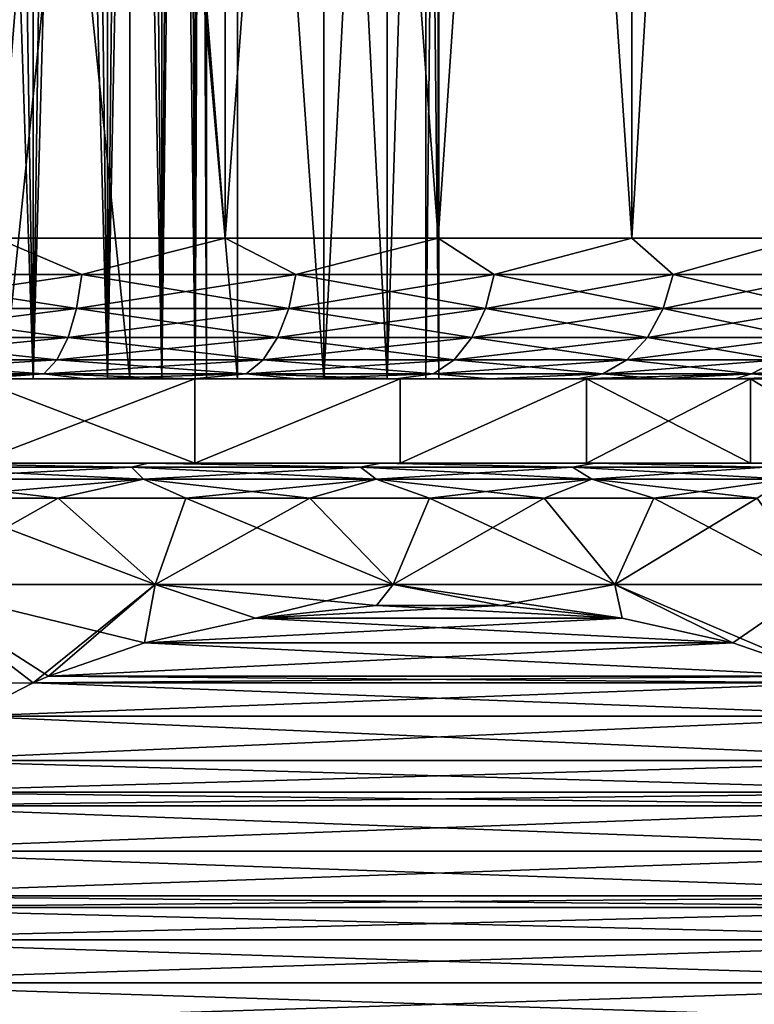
# Model space of a CAD drawing. Header units: metres. Extents: x -109 to 109, y -144 to 54.
# Tile 142 of 150: x 81 to 86, y 17 to 24. Entities that reach past the tile are written whole.
import ezdxf

# ---------------------------------------------------------------- set-up
doc = ezdxf.new("R2010")
doc.units = ezdxf.units.M
doc.layers.add('solid_20062313_XXX', color=7, linetype='CONTINUOUS')

msp = doc.modelspace()

# ---------------------------------------------------------------- linework, layer by layer
at = {"layer": 'solid_20062313_XXX'}
for points in [[(82.480919, 42.900002, -11.542461), (82.480835, 22.6, -11.542512), (80.853432, 22.6, -12.249394)], [(80.85347, 42.900002, -12.249379), (82.480919, 42.900002, -11.542461), (80.853432, 22.6, -12.249394)], [(80.85347, 42.900002, 12.249379), (80.853432, 22.6, 12.249394), (82.480835, 22.6, 11.542512)], [(82.480919, 42.900002, 11.542461), (80.85347, 42.900002, 12.249379), (82.480835, 22.6, 11.542512)], [(83.996849, 42.900002, -10.620594), (83.996834, 22.6, -10.620615), (82.480835, 22.6, -11.542512)], [(82.480919, 42.900002, -11.542461), (83.996849, 42.900002, -10.620594), (82.480835, 22.6, -11.542512)], [(82.480919, 42.900002, 11.542461), (82.480835, 22.6, 11.542512), (83.996834, 22.6, 10.620615)], [(83.996849, 42.900002, 10.620594), (82.480919, 42.900002, 11.542461), (83.996834, 22.6, 10.620615)], [(85.373123, 42.900002, -9.500917), (85.373177, 22.6, -9.500877), (83.996834, 22.6, -10.620615)], [(83.996849, 42.900002, -10.620594), (85.373123, 42.900002, -9.500917), (83.996834, 22.6, -10.620615)], [(83.996849, 42.900002, 10.620594), (83.996834, 22.6, 10.620615), (85.373177, 22.6, 9.500877)], [(85.373123, 42.900002, 9.500917), (83.996849, 42.900002, 10.620594), (85.373177, 22.6, 9.500877)], [(85.373123, 42.900002, -9.500917), (86.584206, 42.900002, -8.204192), (85.373177, 22.6, -9.500877)], [(85.373123, 42.900002, 9.500917), (85.373177, 22.6, 9.500877), (86.584236, 22.6, 8.204159)], [(86.584206, 42.900002, 8.204192), (85.373123, 42.900002, 9.500917), (86.584236, 22.6, 8.204159)], [(86.584206, 42.900002, -8.204192), (86.584236, 22.6, -8.204159), (85.373177, 22.6, -9.500877)], [(80.460335, 21.6, -4.302089), (80.801994, 41.152588, -3.96044), (81.114487, 41.152588, -3.591483)], [(81.114464, 21.6, -3.591513), (80.460335, 21.6, -4.302089), (81.114487, 41.152588, -3.591483)], [(80.460335, 21.6, 4.302089), (81.114464, 21.6, 3.591513), (80.460388, 41.152588, 4.302044)], [(81.114464, 21.6, 3.591513), (80.801994, 41.152588, 3.96044), (80.460388, 41.152588, 4.302044)], [(81.114464, 21.6, 3.591513), (81.114487, 41.152588, 3.591483), (80.801994, 41.152588, 3.96044)], [(81.114464, 21.6, -3.591513), (81.114487, 41.152588, -3.591483), (81.395195, 41.152588, -3.198333)], [(81.114464, 21.6, -3.591513), (81.395195, 41.152588, -3.198333), (81.64267, 41.152588, -2.783023)], [(81.6427, 21.6, -2.782947), (81.114464, 21.6, -3.591513), (81.64267, 41.152588, -2.783023)], [(81.114464, 21.6, 3.591513), (81.6427, 21.6, 2.782947), (81.114487, 41.152588, 3.591483)], [(81.6427, 21.6, 2.782947), (81.395195, 41.152588, 3.198333), (81.114487, 41.152588, 3.591483)], [(81.6427, 21.6, 2.782947), (81.64267, 41.152588, 2.783023), (81.395195, 41.152588, 3.198333)], [(81.6427, 21.6, -2.782947), (81.64267, 41.152588, -2.783023), (81.854889, 41.152588, -2.348921)], [(82.030563, 21.6, 1.898659), (81.854889, 41.152588, 2.348921), (81.64267, 41.152588, 2.783023)], [(81.6427, 21.6, 2.782947), (82.030563, 21.6, 1.898659), (81.64267, 41.152588, 2.783023)], [(81.6427, 21.6, -2.782947), (81.854889, 41.152588, -2.348921), (82.030579, 41.152588, -1.898675)], [(82.030563, 21.6, -1.898659), (81.6427, 21.6, -2.782947), (82.030579, 41.152588, -1.898675)], [(82.030563, 21.6, 1.898659), (82.030579, 41.152588, 1.898675), (81.854889, 41.152588, 2.348921)], [(82.030563, 21.6, -1.898659), (82.030579, 41.152588, -1.898675), (82.168488, 41.152588, -1.435442)], [(82.030563, 21.6, -1.898659), (82.168488, 41.152588, -1.435442), (82.267654, 41.152588, -0.962495)], [(82.267632, 21.6, -0.96257), (82.030563, 21.6, -1.898659), (82.267654, 41.152588, -0.962495)], [(82.030563, 21.6, 1.898659), (82.267632, 21.6, 0.96257), (82.030579, 41.152588, 1.898675)], [(82.267632, 21.6, 0.96257), (82.168488, 41.152588, 1.435442), (82.030579, 41.152588, 1.898675)], [(82.267632, 21.6, 0.96257), (82.267654, 41.152588, 0.962495), (82.168488, 41.152588, 1.435442)], [(82.267632, 21.6, -0.96257), (82.327446, 41.152588, -0.482859), (82.347412, 41.152588)], [(82.347412, 21.6), (82.267632, 21.6, -0.96257), (82.347412, 41.152588)], [(82.267632, 21.6, -0.96257), (82.267654, 41.152588, -0.962495), (82.327446, 41.152588, -0.482859)], [(82.267632, 21.6, 0.96257), (82.347412, 21.6), (82.267654, 41.152588, 0.962495)], [(82.347412, 21.6), (82.327446, 41.152588, 0.482859), (82.267654, 41.152588, 0.962495)], [(82.347412, 21.6), (82.347412, 41.152588), (82.327446, 41.152588, 0.482859)], [(81.803185, 21.6, -5.303399), (81.803299, 30.299999, -5.303301), (80.908386, 30.299999, -6.067627)], [(80.908386, 21.6, -6.067604), (81.803185, 21.6, -5.303399), (80.908386, 30.299999, -6.067627)], [(80.908386, 21.6, 6.067604), (80.908386, 30.299999, 6.067627), (81.803299, 30.299999, 5.303301)], [(81.803185, 21.6, 5.303399), (80.908386, 21.6, 6.067604), (81.803299, 30.299999, 5.303301)], [(81.803185, 21.6, -5.303399), (82.567581, 21.6, -4.408454), (81.803299, 30.299999, -5.303301)], [(82.567581, 21.6, 4.408454), (81.803185, 21.6, 5.303399), (81.803299, 30.299999, 5.303301)], [(82.567581, 21.6, -4.408454), (82.567627, 30.299999, -4.40839), (81.803299, 30.299999, -5.303301)], [(82.567581, 21.6, 4.408454), (81.803299, 30.299999, 5.303301), (82.567627, 30.299999, 4.40839)], [(82.567581, 21.6, -4.408454), (83.182571, 21.6, -3.404879), (82.567627, 30.299999, -4.40839)], [(83.182571, 21.6, 3.404879), (82.567581, 21.6, 4.408454), (82.567627, 30.299999, 4.40839)], [(83.182571, 21.6, -3.404879), (83.182549, 30.299999, -3.404928), (82.567627, 30.299999, -4.40839)], [(83.182571, 21.6, 3.404879), (82.567627, 30.299999, 4.40839), (83.182549, 30.299999, 3.404928)], [(83.632927, 21.6, -2.317601), (83.632927, 30.299999, -2.317627), (83.182549, 30.299999, -3.404928)], [(83.182571, 21.6, -3.404879), (83.632927, 21.6, -2.317601), (83.182549, 30.299999, -3.404928)], [(83.182571, 21.6, 3.404879), (83.182549, 30.299999, 3.404928), (83.632927, 30.299999, 2.317627)], [(83.632927, 21.6, 2.317601), (83.182571, 21.6, 3.404879), (83.632927, 30.299999, 2.317627)], [(83.632927, 21.6, -2.317601), (83.907661, 30.299999, -1.173258), (83.632927, 30.299999, -2.317627)], [(83.632927, 21.6, -2.317601), (83.907654, 21.6, -1.173304), (83.907661, 30.299999, -1.173258)], [(83.632927, 21.6, 2.317601), (83.632927, 30.299999, 2.317627), (83.907661, 30.299999, 1.173258)], [(83.907654, 21.6, 1.173304), (83.632927, 21.6, 2.317601), (83.907661, 30.299999, 1.173258)], [(83.907654, 21.6, -1.173304), (84, 21.6), (83.907661, 30.299999, -1.173258)], [(83.907654, 21.6, 1.173304), (84, 30.299999), (84, 21.6)], [(83.907654, 21.6, 1.173304), (83.907661, 30.299999, 1.173258), (84, 30.299999)], [(84, 21.6), (84, 30.299999), (83.907661, 30.299999, -1.173258)], [(81.461845, 22.341181, -11.978953), (79.855827, 22.341181, -12.524122), (80.853432, 22.6, -12.249394)], [(79.855827, 22.341181, 12.524122), (81.461845, 22.341181, 11.978953), (80.853432, 22.6, 12.249394)], [(81.461845, 22.341181, -11.978953), (80.853432, 22.6, -12.249394), (82.480835, 22.6, -11.542512)], [(81.461845, 22.341181, 11.978953), (82.480835, 22.6, 11.542512), (80.853432, 22.6, 12.249394)], [(82.982964, 22.341181, -11.228821), (81.461845, 22.341181, -11.978953), (82.480835, 22.6, -11.542512)], [(81.461845, 22.341181, 11.978953), (82.982964, 22.341181, 11.228821), (82.480835, 22.6, 11.542512)], [(82.982964, 22.341181, -11.228821), (82.480835, 22.6, -11.542512), (83.996834, 22.6, -10.620615)], [(82.982964, 22.341181, 11.228821), (83.996834, 22.6, 10.620615), (82.480835, 22.6, 11.542512)], [(84.393158, 22.341181, -10.286561), (82.982964, 22.341181, -11.228821), (83.996834, 22.6, -10.620615)], [(82.982964, 22.341181, 11.228821), (84.393158, 22.341181, 10.286561), (83.996834, 22.6, 10.620615)], [(84.393158, 22.341181, -10.286561), (83.996834, 22.6, -10.620615), (85.373177, 22.6, -9.500877)], [(84.393158, 22.341181, 10.286561), (85.373177, 22.6, 9.500877), (83.996834, 22.6, 10.620615)], [(85.668297, 22.341181, -9.168294), (84.393158, 22.341181, -10.286561), (85.373177, 22.6, -9.500877)], [(84.393158, 22.341181, 10.286561), (85.668297, 22.341181, 9.168294), (85.373177, 22.6, 9.500877)], [(85.668297, 22.341181, -9.168294), (85.373177, 22.6, -9.500877), (86.584236, 22.6, -8.204159)], [(85.668297, 22.341181, 9.168294), (86.584236, 22.6, 8.204159), (85.373177, 22.6, 9.500877)], [(86.78656, 22.341181, -7.893156), (85.668297, 22.341181, -9.168294), (86.584236, 22.6, -8.204159)], [(85.668297, 22.341181, 9.168294), (86.78656, 22.341181, 7.893156), (86.584236, 22.6, 8.204159)], [(79.829941, 22.099773, 12.4275), (81.423561, 22.099773, 11.886537), (79.855827, 22.341181, 12.524122)], [(79.829941, 22.099773, -12.4275), (79.855827, 22.341181, -12.524122), (81.461845, 22.341181, -11.978953)], [(81.423561, 22.099773, -11.886537), (79.829941, 22.099773, -12.4275), (81.461845, 22.341181, -11.978953)], [(81.423561, 22.099773, 11.886537), (81.461845, 22.341181, 11.978953), (79.855827, 22.341181, 12.524122)], [(81.423561, 22.099773, 11.886537), (82.932945, 22.099773, 11.142192), (81.461845, 22.341181, 11.978953)], [(81.423561, 22.099773, -11.886537), (81.461845, 22.341181, -11.978953), (82.982964, 22.341181, -11.228821)], [(82.932945, 22.099773, -11.142192), (81.423561, 22.099773, -11.886537), (82.982964, 22.341181, -11.228821)], [(82.932945, 22.099773, 11.142192), (82.982964, 22.341181, 11.228821), (81.461845, 22.341181, 11.978953)], [(82.932945, 22.099773, 11.142192), (84.33226, 22.099773, 10.2072), (82.982964, 22.341181, 11.228821)], [(82.932945, 22.099773, -11.142192), (82.982964, 22.341181, -11.228821), (84.393158, 22.341181, -10.286561)], [(84.33226, 22.099773, -10.2072), (82.932945, 22.099773, -11.142192), (84.393158, 22.341181, -10.286561)], [(84.33226, 22.099773, 10.2072), (84.393158, 22.341181, 10.286561), (82.982964, 22.341181, 11.228821)], [(84.33226, 22.099773, 10.2072), (85.597565, 22.099773, 9.097561), (84.393158, 22.341181, 10.286561)], [(84.33226, 22.099773, -10.2072), (84.393158, 22.341181, -10.286561), (85.668297, 22.341181, -9.168294)], [(85.597565, 22.099773, -9.097561), (84.33226, 22.099773, -10.2072), (85.668297, 22.341181, -9.168294)], [(85.597565, 22.099773, 9.097561), (85.668297, 22.341181, 9.168294), (84.393158, 22.341181, 10.286561)], [(85.597565, 22.099773, 9.097561), (86.707199, 22.099773, 7.83226), (85.668297, 22.341181, 9.168294)], [(85.597565, 22.099773, -9.097561), (85.668297, 22.341181, -9.168294), (86.78656, 22.341181, -7.893156)], [(86.707199, 22.099773, -7.83226), (85.597565, 22.099773, -9.097561), (86.78656, 22.341181, -7.893156)], [(86.707199, 22.099773, 7.83226), (86.78656, 22.341181, 7.893156), (85.668297, 22.341181, 9.168294)], [(79.788742, 21.892523, 12.273765), (81.362656, 21.892523, 11.739493), (79.829941, 22.099773, 12.4275)], [(79.788742, 21.892523, -12.273765), (79.829941, 22.099773, -12.4275), (81.423561, 22.099773, -11.886537)], [(81.362656, 21.892523, -11.739493), (79.788742, 21.892523, -12.273765), (81.423561, 22.099773, -11.886537)], [(81.362656, 21.892523, 11.739493), (81.423561, 22.099773, 11.886537), (79.829941, 22.099773, 12.4275)], [(81.362656, 21.892523, 11.739493), (82.853371, 21.892523, 11.004356), (81.423561, 22.099773, 11.886537)], [(81.362656, 21.892523, -11.739493), (81.423561, 22.099773, -11.886537), (82.932945, 22.099773, -11.142192)], [(82.853371, 21.892523, -11.004356), (81.362656, 21.892523, -11.739493), (82.932945, 22.099773, -11.142192)], [(82.853371, 21.892523, 11.004356), (82.932945, 22.099773, 11.142192), (81.423561, 22.099773, 11.886537)], [(82.853371, 21.892523, 11.004356), (84.235374, 21.892523, 10.080932), (82.932945, 22.099773, 11.142192)], [(82.853371, 21.892523, -11.004356), (82.932945, 22.099773, -11.142192), (84.33226, 22.099773, -10.2072)], [(84.235374, 21.892523, -10.080932), (82.853371, 21.892523, -11.004356), (84.33226, 22.099773, -10.2072)], [(84.235374, 21.892523, 10.080932), (84.33226, 22.099773, 10.2072), (82.932945, 22.099773, 11.142192)], [(84.235374, 21.892523, 10.080932), (85.485016, 21.892523, 8.98502), (84.33226, 22.099773, 10.2072)], [(84.235374, 21.892523, -10.080932), (84.33226, 22.099773, -10.2072), (85.597565, 22.099773, -9.097561)], [(85.485016, 21.892523, -8.98502), (84.235374, 21.892523, -10.080932), (85.597565, 22.099773, -9.097561)], [(85.485016, 21.892523, 8.98502), (85.597565, 22.099773, 9.097561), (84.33226, 22.099773, 10.2072)], [(85.485016, 21.892523, 8.98502), (86.580933, 21.892523, 7.735371), (85.597565, 22.099773, 9.097561)], [(85.485016, 21.892523, -8.98502), (85.597565, 22.099773, -9.097561), (86.707199, 22.099773, -7.83226)], [(86.580933, 21.892523, -7.735371), (85.485016, 21.892523, -8.98502), (86.707199, 22.099773, -7.83226)], [(86.580933, 21.892523, 7.735371), (86.707199, 22.099773, 7.83226), (85.597565, 22.099773, 9.097561)], [(79.735062, 21.733582, 12.073416), (81.283279, 21.733582, 11.547866), (79.788742, 21.892523, 12.273765)], [(79.735062, 21.733582, -12.073416), (79.788742, 21.892523, -12.273765), (81.362656, 21.892523, -11.739493)], [(81.283279, 21.733582, -11.547866), (79.735062, 21.733582, -12.073416), (81.362656, 21.892523, -11.739493)], [(81.283279, 21.733582, 11.547866), (81.362656, 21.892523, 11.739493), (79.788742, 21.892523, 12.273765)], [(81.283279, 21.733582, 11.547866), (82.749657, 21.733582, 10.824728), (81.362656, 21.892523, 11.739493)], [(81.283279, 21.733582, -11.547866), (81.362656, 21.892523, -11.739493), (82.853371, 21.892523, -11.004356)], [(82.749657, 21.733582, -10.824728), (81.283279, 21.733582, -11.547866), (82.853371, 21.892523, -11.004356)], [(82.749657, 21.733582, 10.824728), (82.853371, 21.892523, 11.004356), (81.362656, 21.892523, 11.739493)], [(82.749657, 21.733582, 10.824728), (84.1091, 21.733582, 9.916377), (82.853371, 21.892523, 11.004356)], [(82.749657, 21.733582, -10.824728), (82.853371, 21.892523, -11.004356), (84.235374, 21.892523, -10.080932)], [(84.1091, 21.733582, -9.916377), (82.749657, 21.733582, -10.824728), (84.235374, 21.892523, -10.080932)], [(84.1091, 21.733582, 9.916377), (84.235374, 21.892523, 10.080932), (82.853371, 21.892523, 11.004356)], [(84.1091, 21.733582, 9.916377), (85.338356, 21.733582, 8.838354), (84.235374, 21.892523, 10.080932)], [(84.1091, 21.733582, -9.916377), (84.235374, 21.892523, -10.080932), (85.485016, 21.892523, -8.98502)], [(85.338356, 21.733582, -8.838354), (84.1091, 21.733582, -9.916377), (85.485016, 21.892523, -8.98502)], [(85.338356, 21.733582, 8.838354), (85.485016, 21.892523, 8.98502), (84.235374, 21.892523, 10.080932)], [(85.338356, 21.733582, 8.838354), (86.416374, 21.733582, 7.609104), (85.485016, 21.892523, 8.98502)], [(85.338356, 21.733582, -8.838354), (85.485016, 21.892523, -8.98502), (86.580933, 21.892523, -7.735371)], [(86.416374, 21.733582, -7.609104), (85.338356, 21.733582, -8.838354), (86.580933, 21.892523, -7.735371)], [(86.416374, 21.733582, 7.609104), (86.580933, 21.892523, 7.735371), (85.485016, 21.892523, 8.98502)], [(79.735062, 21.733582, 12.073416), (79.672554, 21.633804, 11.840133), (81.190857, 21.633804, 11.324738)], [(81.283279, 21.733582, -11.547866), (81.190857, 21.633804, -11.324738), (79.672554, 21.633804, -11.840133)], [(81.283279, 21.733582, -11.547866), (79.672554, 21.633804, -11.840133), (79.735062, 21.733582, -12.073416)], [(79.735062, 21.733582, 12.073416), (81.190857, 21.633804, 11.324738), (81.283279, 21.733582, 11.547866)], [(81.283279, 21.733582, 11.547866), (81.190857, 21.633804, 11.324738), (82.628906, 21.633804, 10.615573)], [(82.749657, 21.733582, -10.824728), (82.628906, 21.633804, -10.615573), (81.190857, 21.633804, -11.324738)], [(82.749657, 21.733582, -10.824728), (81.190857, 21.633804, -11.324738), (81.283279, 21.733582, -11.547866)], [(81.283279, 21.733582, 11.547866), (82.628906, 21.633804, 10.615573), (82.749657, 21.733582, 10.824728)], [(82.749657, 21.733582, 10.824728), (82.628906, 21.633804, 10.615573), (83.962082, 21.633804, 9.724772)], [(84.1091, 21.733582, -9.916377), (83.962082, 21.633804, -9.724772), (82.628906, 21.633804, -10.615573)], [(84.1091, 21.733582, -9.916377), (82.628906, 21.633804, -10.615573), (82.749657, 21.733582, -10.824728)], [(82.749657, 21.733582, 10.824728), (83.962082, 21.633804, 9.724772), (84.1091, 21.733582, 9.916377)], [(84.1091, 21.733582, 9.916377), (83.962082, 21.633804, 9.724772), (85.16758, 21.633804, 8.667579)], [(85.338356, 21.733582, -8.838354), (85.16758, 21.633804, -8.667579), (83.962082, 21.633804, -9.724772)], [(85.338356, 21.733582, -8.838354), (83.962082, 21.633804, -9.724772), (84.1091, 21.733582, -9.916377)], [(84.1091, 21.733582, 9.916377), (85.16758, 21.633804, 8.667579), (85.338356, 21.733582, 8.838354)], [(85.338356, 21.733582, 8.838354), (85.16758, 21.633804, 8.667579), (86.22477, 21.633804, 7.46208)], [(86.416374, 21.733582, -7.609104), (86.22477, 21.633804, -7.46208), (85.16758, 21.633804, -8.667579)], [(86.416374, 21.733582, -7.609104), (85.16758, 21.633804, -8.667579), (85.338356, 21.733582, -8.838354)], [(85.338356, 21.733582, 8.838354), (86.22477, 21.633804, 7.46208), (86.416374, 21.733582, 7.609104)], [(86.416374, 21.733582, 7.609104), (86.22477, 21.633804, 7.46208), (87.11557, 21.633804, 6.128904)], [(87.32473, 21.733582, -6.24966), (87.11557, 21.633804, -6.128904), (86.22477, 21.633804, -7.46208)], [(87.32473, 21.733582, -6.24966), (86.22477, 21.633804, -7.46208), (86.416374, 21.733582, -7.609104)], [(81.190857, 21.633804, 11.324738), (79.672554, 21.633804, 11.840133), (80.695488, 21.6, 11.242669)], [(79.672554, 21.633804, -11.840133), (81.190857, 21.633804, -11.324738), (79.882408, 21.6, -11.513432)], [(81.190857, 21.633804, -11.324738), (80.695488, 21.6, -11.242669), (79.882408, 21.6, -11.513432)], [(81.190857, 21.633804, 11.324738), (80.695488, 21.6, 11.242669), (81.487175, 21.6, 10.91457)], [(81.190857, 21.633804, -11.324738), (81.487175, 21.6, -10.91457), (80.695488, 21.6, -11.242669)], [(81.190857, 21.633804, 11.324738), (81.487175, 21.6, 10.91457), (82.253426, 21.6, 10.530807)], [(82.628906, 21.633804, 10.615573), (81.190857, 21.633804, 11.324738), (82.253426, 21.6, 10.530807)], [(81.190857, 21.633804, -11.324738), (82.628906, 21.633804, -10.615573), (81.487175, 21.6, -10.91457)], [(82.628906, 21.633804, -10.615573), (82.253426, 21.6, -10.530807), (81.487175, 21.6, -10.91457)], [(82.628906, 21.633804, 10.615573), (82.253426, 21.6, 10.530807), (82.990341, 21.6, 10.09333)], [(82.628906, 21.633804, -10.615573), (82.990341, 21.6, -10.09333), (82.253426, 21.6, -10.530807)], [(82.628906, 21.633804, 10.615573), (82.990341, 21.6, 10.09333), (83.694183, 21.6, 9.604355)], [(83.962082, 21.633804, 9.724772), (82.628906, 21.633804, 10.615573), (83.694183, 21.6, 9.604355)], [(82.628906, 21.633804, -10.615573), (83.962082, 21.633804, -9.724772), (82.990341, 21.6, -10.09333)], [(83.962082, 21.633804, -9.724772), (83.694183, 21.6, -9.604355), (82.990341, 21.6, -10.09333)], [(83.962082, 21.633804, 9.724772), (83.694183, 21.6, 9.604355), (84.361359, 21.6, 9.066364)], [(83.962082, 21.633804, -9.724772), (84.361359, 21.6, -9.066364), (83.694183, 21.6, -9.604355)], [(85.16758, 21.633804, 8.667579), (83.962082, 21.633804, 9.724772), (84.361359, 21.6, 9.066364)], [(83.962082, 21.633804, -9.724772), (85.16758, 21.633804, -8.667579), (84.361359, 21.6, -9.066364)], [(85.16758, 21.633804, 8.667579), (84.361359, 21.6, 9.066364), (84.988449, 21.6, 8.482117)], [(85.16758, 21.633804, -8.667579), (84.988449, 21.6, -8.482117), (84.361359, 21.6, -9.066364)], [(85.16758, 21.633804, 8.667579), (84.988449, 21.6, 8.482117), (85.572197, 21.6, 7.854632)], [(86.22477, 21.633804, -7.46208), (85.572197, 21.6, -7.854632), (84.988449, 21.6, -8.482117)], [(85.16758, 21.633804, -8.667579), (86.22477, 21.633804, -7.46208), (84.988449, 21.6, -8.482117)], [(86.22477, 21.633804, 7.46208), (85.16758, 21.633804, 8.667579), (85.572197, 21.6, 7.854632)], [(86.22477, 21.633804, 7.46208), (85.572197, 21.6, 7.854632), (86.109688, 21.6, 7.187064)], [(86.22477, 21.633804, -7.46208), (86.109688, 21.6, -7.187064), (85.572197, 21.6, -7.854632)], [(86.22477, 21.633804, 7.46208), (86.109688, 21.6, 7.187064), (86.598213, 21.6, 6.482738)], [(87.11557, 21.633804, -6.128904), (86.598213, 21.6, -6.482738), (86.109688, 21.6, -7.187064)], [(86.22477, 21.633804, -7.46208), (87.11557, 21.633804, -6.128904), (86.109688, 21.6, -7.187064)], [(87.11557, 21.633804, 6.128904), (86.22477, 21.633804, 7.46208), (86.598213, 21.6, 6.482738)], [(76.98275, 21.6, 5.827431), (80.908386, 21.6, 6.067604), (81.803185, 21.6, 5.303399)], [(76.98275, 21.6, 5.827431), (81.803185, 21.6, 5.303399), (77.935234, 21.6, 5.668536)], [(77.935234, 21.6, 5.668536), (81.803185, 21.6, 5.303399), (78.848808, 21.6, 5.354938)], [(78.848808, 21.6, -5.354938), (81.803185, 21.6, -5.303399), (80.908386, 21.6, -6.067604)], [(79.698219, 21.6, -4.895267), (81.803185, 21.6, -5.303399), (78.848808, 21.6, -5.354938)], [(78.848808, 21.6, 5.354938), (81.803185, 21.6, 5.303399), (79.698219, 21.6, 4.895267)], [(82.263947, 21.6, 11.124393), (79.882408, 21.6, 11.513432), (79.052055, 21.6, 11.725478)], [(80.69561, 21.6, 11.805583), (82.263947, 21.6, 11.124393), (79.052055, 21.6, 11.725478)], [(79.698219, 21.6, -4.895267), (82.567581, 21.6, -4.408454), (81.803185, 21.6, -5.303399)], [(80.460335, 21.6, -4.302089), (82.567581, 21.6, -4.408454), (79.698219, 21.6, -4.895267)], [(79.698219, 21.6, 4.895267), (81.803185, 21.6, 5.303399), (82.567581, 21.6, 4.408454)], [(79.698219, 21.6, 4.895267), (82.567581, 21.6, 4.408454), (80.460335, 21.6, 4.302089)], [(82.263947, 21.6, 11.124393), (80.695488, 21.6, 11.242669), (79.882408, 21.6, 11.513432)], [(81.114464, 21.6, -3.591513), (82.567581, 21.6, -4.408454), (80.460335, 21.6, -4.302089)], [(80.460335, 21.6, 4.302089), (82.567581, 21.6, 4.408454), (83.182571, 21.6, 3.404879)], [(80.460335, 21.6, 4.302089), (83.182571, 21.6, 3.404879), (81.114464, 21.6, 3.591513)], [(82.263947, 21.6, 11.124393), (81.487175, 21.6, 10.91457), (80.695488, 21.6, 11.242669)], [(82.263947, 21.6, -11.124393), (80.695488, 21.6, -11.242669), (81.487175, 21.6, -10.91457)], [(82.263947, 21.6, -11.124393), (80.69561, 21.6, -11.805583), (80.695488, 21.6, -11.242669)], [(80.695633, 21, -11.805583), (80.69561, 21.6, -11.805583), (82.263947, 21.6, -11.124393)], [(82.264084, 21, 11.124326), (82.263947, 21.6, 11.124393), (80.69561, 21.6, 11.805583)], [(80.695633, 21, 11.805583), (82.264084, 21, 11.124326), (80.69561, 21.6, 11.805583)], [(82.264084, 21, -11.124326), (80.695633, 21, -11.805583), (82.263947, 21.6, -11.124393)], [(81.114464, 21.6, -3.591513), (83.182571, 21.6, -3.404879), (82.567581, 21.6, -4.408454)], [(81.6427, 21.6, -2.782947), (83.182571, 21.6, -3.404879), (81.114464, 21.6, -3.591513)], [(81.114464, 21.6, 3.591513), (83.182571, 21.6, 3.404879), (81.6427, 21.6, 2.782947)], [(83.725159, 21.6, 10.235842), (82.253426, 21.6, 10.530807), (81.487175, 21.6, 10.91457)], [(82.263947, 21.6, 11.124393), (83.725159, 21.6, 10.235842), (81.487175, 21.6, 10.91457)], [(82.263947, 21.6, -11.124393), (81.487175, 21.6, -10.91457), (82.253426, 21.6, -10.530807)], [(81.6427, 21.6, -2.782947), (83.632927, 21.6, -2.317601), (83.182571, 21.6, -3.404879)], [(82.030563, 21.6, -1.898659), (83.632927, 21.6, -2.317601), (81.6427, 21.6, -2.782947)], [(81.6427, 21.6, 2.782947), (83.182571, 21.6, 3.404879), (83.632927, 21.6, 2.317601)], [(81.6427, 21.6, 2.782947), (83.632927, 21.6, 2.317601), (82.030563, 21.6, 1.898659)], [(82.030563, 21.6, -1.898659), (83.907654, 21.6, -1.173304), (83.632927, 21.6, -2.317601)], [(82.267632, 21.6, -0.96257), (83.907654, 21.6, -1.173304), (82.030563, 21.6, -1.898659)], [(82.030563, 21.6, 1.898659), (83.632927, 21.6, 2.317601), (83.907654, 21.6, 1.173304)], [(82.030563, 21.6, 1.898659), (83.907654, 21.6, 1.173304), (82.267632, 21.6, 0.96257)], [(83.725159, 21.6, 10.235842), (82.990341, 21.6, 10.09333), (82.253426, 21.6, 10.530807)], [(83.725159, 21.6, -10.235842), (82.253426, 21.6, -10.530807), (82.990341, 21.6, -10.09333)], [(83.725159, 21.6, -10.235842), (82.263947, 21.6, -11.124393), (82.253426, 21.6, -10.530807)], [(82.264084, 21, -11.124326), (82.263947, 21.6, -11.124393), (83.725159, 21.6, -10.235842)], [(82.264084, 21, 11.124326), (83.725159, 21.6, 10.235842), (82.263947, 21.6, 11.124393)], [(83.725288, 21, -10.235742), (82.264084, 21, -11.124326), (83.725159, 21.6, -10.235842)], [(82.264084, 21, 11.124326), (83.725288, 21, 10.235742), (83.725159, 21.6, 10.235842)], [(82.267632, 21.6, 0.96257), (83.907654, 21.6, 1.173304), (84, 21.6)], [(82.267632, 21.6, 0.96257), (84, 21.6), (82.347412, 21.6)], [(82.347412, 21.6), (83.907654, 21.6, -1.173304), (82.267632, 21.6, -0.96257)], [(82.347412, 21.6), (84, 21.6), (83.907654, 21.6, -1.173304)], [(85.051689, 21.6, 9.156636), (83.694183, 21.6, 9.604355), (82.990341, 21.6, 10.09333)], [(83.725159, 21.6, 10.235842), (85.051689, 21.6, 9.156636), (82.990341, 21.6, 10.09333)], [(83.725159, 21.6, -10.235842), (82.990341, 21.6, -10.09333), (83.694183, 21.6, -9.604355)], [(85.051689, 21.6, 9.156636), (84.361359, 21.6, 9.066364), (83.694183, 21.6, 9.604355)], [(85.051689, 21.6, -9.156636), (83.694183, 21.6, -9.604355), (84.361359, 21.6, -9.066364)], [(85.051689, 21.6, -9.156636), (83.725159, 21.6, -10.235842), (83.694183, 21.6, -9.604355)], [(83.725288, 21, -10.235742), (83.725159, 21.6, -10.235842), (85.051689, 21.6, -9.156636)], [(83.725288, 21, 10.235742), (85.051689, 21.6, 9.156636), (83.725159, 21.6, 10.235842)], [(85.051712, 21, -9.156599), (83.725288, 21, -10.235742), (85.051689, 21.6, -9.156636)], [(83.725288, 21, 10.235742), (85.051712, 21, 9.156599), (85.051689, 21.6, 9.156636)], [(86.218895, 21.6, 7.906865), (84.988449, 21.6, 8.482117), (84.361359, 21.6, 9.066364)], [(85.051689, 21.6, 9.156636), (86.218895, 21.6, 7.906865), (84.361359, 21.6, 9.066364)], [(85.051689, 21.6, -9.156636), (84.361359, 21.6, -9.066364), (84.988449, 21.6, -8.482117)], [(86.218895, 21.6, 7.906865), (85.572197, 21.6, 7.854632), (84.988449, 21.6, 8.482117)], [(86.218895, 21.6, -7.906865), (84.988449, 21.6, -8.482117), (85.572197, 21.6, -7.854632)], [(86.218895, 21.6, -7.906865), (85.051689, 21.6, -9.156636), (84.988449, 21.6, -8.482117)], [(85.051712, 21, -9.156599), (85.051689, 21.6, -9.156636), (86.218895, 21.6, -7.906865)], [(86.218811, 21, 7.906948), (86.218895, 21.6, 7.906865), (85.051689, 21.6, 9.156636)], [(85.051712, 21, 9.156599), (86.218811, 21, 7.906948), (85.051689, 21.6, 9.156636)], [(86.218811, 21, -7.906948), (85.051712, 21, -9.156599), (86.218895, 21.6, -7.906865)], [(87.205078, 21.6, 6.509737), (86.109688, 21.6, 7.187064), (85.572197, 21.6, 7.854632)], [(86.218895, 21.6, 7.906865), (87.205078, 21.6, 6.509737), (85.572197, 21.6, 7.854632)], [(86.218895, 21.6, -7.906865), (85.572197, 21.6, -7.854632), (86.109688, 21.6, -7.187064)], [(87.205078, 21.6, 6.509737), (86.598213, 21.6, 6.482738), (86.109688, 21.6, 7.187064)], [(87.205078, 21.6, -6.509737), (86.109688, 21.6, -7.187064), (86.598213, 21.6, -6.482738)], [(87.205078, 21.6, -6.509737), (86.218895, 21.6, -7.906865), (86.109688, 21.6, -7.187064)], [(87.204987, 21, -6.50989), (86.218811, 21, -7.906948), (86.218895, 21.6, -7.906865)], [(86.218811, 21, 7.906948), (87.204987, 21, 6.50989), (86.218895, 21.6, 7.906865)], [(87.204987, 21, -6.50989), (86.218895, 21.6, -7.906865), (87.205078, 21.6, -6.509737)], [(87.204987, 21, 6.50989), (87.205078, 21.6, 6.509737), (86.218895, 21.6, 7.906865)], [(80.093529, 20.971121, -13.411242), (80.178085, 21, -13.140699), (81.813309, 20.971121, -12.827456)], [(81.813309, 20.971121, 12.827456), (80.178085, 21, 13.140699), (80.093529, 20.971121, 13.411242)], [(80.093529, 20.971121, 13.411242), (80.151772, 20.88604, 13.628595), (81.899422, 20.88604, 13.035349)], [(81.813309, 20.971121, 12.827456), (80.093529, 20.971121, 13.411242), (81.899422, 20.88604, 13.035349)], [(80.093529, 20.971121, -13.411242), (81.813309, 20.971121, -12.827456), (80.151772, 20.88604, -13.628595)], [(81.813309, 20.971121, -12.827456), (81.899422, 20.88604, -13.035349), (80.151772, 20.88604, -13.628595)], [(81.933167, 21, -12.517466), (80.178085, 21, -13.140699), (80.695633, 21, -11.805583)], [(80.178085, 21, 13.140699), (81.933167, 21, 12.517466), (80.695633, 21, 11.805583)], [(81.813309, 20.971121, -12.827456), (80.178085, 21, -13.140699), (81.933167, 21, -12.517466)], [(81.813309, 20.971121, 12.827456), (81.933167, 21, 12.517466), (80.178085, 21, 13.140699)], [(81.933167, 21, -12.517466), (80.695633, 21, -11.805583), (82.264084, 21, -11.124326)], [(81.933167, 21, 12.517466), (82.264084, 21, 11.124326), (80.695633, 21, 11.805583)], [(81.813309, 20.971121, -12.827456), (81.933167, 21, -12.517466), (83.442169, 20.971121, -12.02419)], [(83.442169, 20.971121, 12.02419), (81.933167, 21, 12.517466), (81.813309, 20.971121, 12.827456)], [(81.813309, 20.971121, 12.827456), (81.899422, 20.88604, 13.035349), (83.55468, 20.88604, 12.219064)], [(83.442169, 20.971121, 12.02419), (81.813309, 20.971121, 12.827456), (83.55468, 20.88604, 12.219064)], [(81.813309, 20.971121, -12.827456), (83.442169, 20.971121, -12.02419), (81.899422, 20.88604, -13.035349)], [(83.442169, 20.971121, -12.02419), (83.55468, 20.88604, -12.219064), (81.899422, 20.88604, -13.035349)], [(83.587456, 21, -11.660807), (81.933167, 21, -12.517466), (82.264084, 21, -11.124326)], [(81.933167, 21, 12.517466), (83.587456, 21, 11.660807), (82.264084, 21, 11.124326)], [(83.442169, 20.971121, -12.02419), (81.933167, 21, -12.517466), (83.587456, 21, -11.660807)], [(83.442169, 20.971121, 12.02419), (83.587456, 21, 11.660807), (81.933167, 21, 12.517466)], [(83.587456, 21, -11.660807), (82.264084, 21, -11.124326), (83.725288, 21, -10.235742)], [(83.587456, 21, 11.660807), (83.725288, 21, 10.235742), (82.264084, 21, 11.124326)], [(83.442169, 20.971121, -12.02419), (83.587456, 21, -11.660807), (84.952248, 20.971121, -11.015187)], [(84.952248, 20.971121, 11.015187), (83.587456, 21, 11.660807), (83.442169, 20.971121, 12.02419)], [(83.442169, 20.971121, 12.02419), (83.55468, 20.88604, 12.219064), (85.089233, 20.88604, 11.193707)], [(84.952248, 20.971121, 11.015187), (83.442169, 20.971121, 12.02419), (85.089233, 20.88604, 11.193707)], [(83.442169, 20.971121, -12.02419), (84.952248, 20.971121, -11.015187), (83.55468, 20.88604, -12.219064)], [(84.952248, 20.971121, -11.015187), (85.089233, 20.88604, -11.193707), (83.55468, 20.88604, -12.219064)], [(83.587456, 21, -11.660807), (83.725288, 21, -10.235742), (85.051712, 21, -9.156599)], [(85.109665, 21, -10.586791), (83.587456, 21, -11.660807), (85.051712, 21, -9.156599)], [(83.587456, 21, 11.660807), (85.109665, 21, 10.586791), (83.725288, 21, 10.235742)], [(84.952248, 20.971121, -11.015187), (83.587456, 21, -11.660807), (85.109665, 21, -10.586791)], [(84.952248, 20.971121, 11.015187), (85.109665, 21, 10.586791), (83.587456, 21, 11.660807)], [(85.109665, 21, 10.586791), (85.051712, 21, 9.156599), (83.725288, 21, 10.235742)], [(84.952248, 20.971121, -11.015187), (85.109665, 21, -10.586791), (86.317711, 20.971121, -9.81771)], [(86.317711, 20.971121, 9.81771), (85.109665, 21, 10.586791), (84.952248, 20.971121, 11.015187)], [(84.952248, 20.971121, 11.015187), (85.089233, 20.88604, 11.193707), (86.476822, 20.88604, 9.976824)], [(86.317711, 20.971121, 9.81771), (84.952248, 20.971121, 11.015187), (86.476822, 20.88604, 9.976824)], [(84.952248, 20.971121, -11.015187), (86.317711, 20.971121, -9.81771), (85.089233, 20.88604, -11.193707)], [(85.109665, 21, -10.586791), (85.051712, 21, -9.156599), (86.218811, 21, -7.906948)], [(85.109665, 21, 10.586791), (86.218811, 21, 7.906948), (85.051712, 21, 9.156599)], [(86.317711, 20.971121, -9.81771), (86.476822, 20.88604, -9.976824), (85.089233, 20.88604, -11.193707)], [(86.471336, 21, -9.315516), (85.109665, 21, -10.586791), (86.218811, 21, -7.906948)], [(85.109665, 21, 10.586791), (86.471336, 21, 9.315516), (86.218811, 21, 7.906948)], [(86.317711, 20.971121, -9.81771), (85.109665, 21, -10.586791), (86.471336, 21, -9.315516)], [(86.317711, 20.971121, 9.81771), (86.471336, 21, 9.315516), (85.109665, 21, 10.586791)], [(86.471336, 21, -9.315516), (86.218811, 21, -7.906948), (87.204987, 21, -6.50989)], [(86.471336, 21, 9.315516), (87.204987, 21, 6.50989), (86.218811, 21, 7.906948)], [(80.151772, 20.88604, 13.628595), (80.360031, 20.75, 13.77664), (81.291183, 20.75, 13.481105)], [(81.899422, 20.88604, 13.035349), (80.151772, 20.88604, 13.628595), (81.291183, 20.75, 13.481105)], [(80.151772, 20.88604, -13.628595), (81.899422, 20.88604, -13.035349), (80.360031, 20.75, -13.77664)], [(81.899422, 20.88604, -13.035349), (81.291183, 20.75, -13.481105), (80.360031, 20.75, -13.77664)], [(81.899422, 20.88604, 13.035349), (81.291183, 20.75, 13.481105), (82.199997, 20.75, 13.122716)], [(81.899422, 20.88604, -13.035349), (82.199997, 20.75, -13.122716), (81.291183, 20.75, -13.481105)], [(81.899422, 20.88604, 13.035349), (82.199997, 20.75, 13.122716), (83.082237, 20.75, 12.703142)], [(83.55468, 20.88604, 12.219064), (81.899422, 20.88604, 13.035349), (83.082237, 20.75, 12.703142)], [(81.899422, 20.88604, -13.035349), (83.55468, 20.88604, -12.219064), (82.199997, 20.75, -13.122716)], [(83.55468, 20.88604, -12.219064), (83.082237, 20.75, -12.703142), (82.199997, 20.75, -13.122716)], [(83.55468, 20.88604, 12.219064), (83.082237, 20.75, 12.703142), (83.933784, 20.75, 12.22434)], [(83.55468, 20.88604, -12.219064), (83.933784, 20.75, -12.22434), (83.082237, 20.75, -12.703142)], [(83.55468, 20.88604, 12.219064), (83.933784, 20.75, 12.22434), (84.750671, 20.75, 11.688542)], [(85.089233, 20.88604, 11.193707), (83.55468, 20.88604, 12.219064), (84.750671, 20.75, 11.688542)], [(83.55468, 20.88604, -12.219064), (85.089233, 20.88604, -11.193707), (83.933784, 20.75, -12.22434)], [(85.089233, 20.88604, -11.193707), (84.750671, 20.75, -11.688542), (83.933784, 20.75, -12.22434)], [(85.089233, 20.88604, 11.193707), (84.750671, 20.75, 11.688542), (85.529091, 20.75, 11.098248)], [(85.089233, 20.88604, -11.193707), (85.529091, 20.75, -11.098248), (84.750671, 20.75, -11.688542)], [(85.089233, 20.88604, 11.193707), (85.529091, 20.75, 11.098248), (86.265419, 20.75, 10.456208)], [(86.476822, 20.88604, 9.976824), (85.089233, 20.88604, 11.193707), (86.265419, 20.75, 10.456208)], [(85.089233, 20.88604, -11.193707), (86.476822, 20.88604, -9.976824), (85.529091, 20.75, -11.098248)], [(86.476822, 20.88604, -9.976824), (86.265419, 20.75, -10.456208), (85.529091, 20.75, -11.098248)], [(80.360031, 20.75, 13.77664), (80.203674, 20.137934, 14.42485), (81.982384, 20.137934, 13.846913)], [(81.291183, 20.75, -13.481105), (81.982384, 20.137934, -13.846913), (80.203674, 20.137934, -14.42485)], [(80.360031, 20.75, -13.77664), (81.291183, 20.75, -13.481105), (80.203674, 20.137934, -14.42485)], [(81.291183, 20.75, 13.481105), (80.360031, 20.75, 13.77664), (81.982384, 20.137934, 13.846913)], [(82.199997, 20.75, 13.122716), (81.291183, 20.75, 13.481105), (81.982384, 20.137934, 13.846913)], [(81.291183, 20.75, -13.481105), (82.199997, 20.75, -13.122716), (81.982384, 20.137934, -13.846913)], [(82.199997, 20.75, 13.122716), (81.982384, 20.137934, 13.846913), (83.674629, 20.137934, 13.050602)], [(83.082237, 20.75, -12.703142), (83.674629, 20.137934, -13.050602), (81.982384, 20.137934, -13.846913)], [(82.199997, 20.75, -13.122716), (83.082237, 20.75, -12.703142), (81.982384, 20.137934, -13.846913)], [(83.082237, 20.75, 12.703142), (82.199997, 20.75, 13.122716), (83.674629, 20.137934, 13.050602)], [(83.933784, 20.75, 12.22434), (83.082237, 20.75, 12.703142), (83.674629, 20.137934, 13.050602)], [(83.082237, 20.75, -12.703142), (83.933784, 20.75, -12.22434), (83.674629, 20.137934, -13.050602)], [(83.933784, 20.75, 12.22434), (83.674629, 20.137934, 13.050602), (85.253731, 20.137934, 12.048474)], [(84.750671, 20.75, -11.688542), (85.253731, 20.137934, -12.048474), (83.674629, 20.137934, -13.050602)], [(83.933784, 20.75, -12.22434), (84.750671, 20.75, -11.688542), (83.674629, 20.137934, -13.050602)], [(84.750671, 20.75, 11.688542), (83.933784, 20.75, 12.22434), (85.253731, 20.137934, 12.048474)], [(85.529091, 20.75, 11.098248), (84.750671, 20.75, 11.688542), (85.253731, 20.137934, 12.048474)], [(84.750671, 20.75, -11.688542), (85.529091, 20.75, -11.098248), (85.253731, 20.137934, -12.048474)], [(85.529091, 20.75, 11.098248), (85.253731, 20.137934, 12.048474), (86.694778, 20.137934, 10.856336)], [(86.265419, 20.75, -10.456208), (86.694778, 20.137934, -10.856336), (85.253731, 20.137934, -12.048474)], [(85.529091, 20.75, -11.098248), (86.265419, 20.75, -10.456208), (85.253731, 20.137934, -12.048474)], [(86.265419, 20.75, 10.456208), (85.529091, 20.75, 11.098248), (86.694778, 20.137934, 10.856336)], [(80.203674, 20.137934, 14.42485), (79.609375, 19.43507, 15.049105), (81.113586, 19.43713, 14.656854)], [(81.113586, 19.43713, -14.656854), (79.609375, 19.43507, -15.049106), (80.203674, 20.137934, -14.42485)], [(80.203674, 20.137934, 14.42485), (81.113586, 19.43713, 14.656854), (81.2229, 19.484777, 14.593739)], [(81.907364, 19.723064, 14.198565), (80.203674, 20.137934, 14.42485), (81.2229, 19.484777, 14.593739)], [(81.907364, 19.723064, 14.198565), (81.982384, 20.137934, 13.846913), (80.203674, 20.137934, 14.42485)], [(81.113586, 19.43713, -14.656854), (80.203674, 20.137934, -14.42485), (81.982384, 20.137934, -13.846913)], [(81.2229, 19.484776, -14.593741), (81.113586, 19.43713, -14.656854), (81.982384, 20.137934, -13.846913)], [(81.907356, 19.723063, -14.198569), (81.2229, 19.484776, -14.593741), (81.982384, 20.137934, -13.846913)], [(82.695168, 19.896553, -13.743726), (81.907356, 19.723063, -14.198569), (81.982384, 20.137934, -13.846913)], [(81.907364, 19.723064, 14.198565), (82.695175, 19.896553, 13.743722), (81.982384, 20.137934, 13.846913)], [(83.556458, 19.9883, 13.246461), (83.674629, 20.137934, 13.050602), (81.982384, 20.137934, 13.846913)], [(82.695175, 19.896553, 13.743722), (83.556458, 19.9883, 13.246461), (81.982384, 20.137934, 13.846913)], [(82.695168, 19.896553, -13.743726), (81.982384, 20.137934, -13.846913), (83.674629, 20.137934, -13.050602)], [(83.556458, 19.9883, -13.246463), (82.695168, 19.896553, -13.743726), (83.674629, 20.137934, -13.050602)], [(83.556458, 19.9883, 13.246461), (84.443535, 19.988302, 12.734308), (83.674629, 20.137934, 13.050602)], [(84.443535, 19.988302, -12.734307), (83.556458, 19.9883, -13.246463), (83.674629, 20.137934, -13.050602)], [(85.304817, 19.896555, 12.237046), (85.253731, 20.137934, 12.048474), (83.674629, 20.137934, 13.050602)], [(84.443535, 19.988302, 12.734308), (85.304817, 19.896555, 12.237046), (83.674629, 20.137934, 13.050602)], [(84.443535, 19.988302, -12.734307), (83.674629, 20.137934, -13.050602), (85.253731, 20.137934, -12.048474)], [(85.304817, 19.896555, -12.237043), (84.443535, 19.988302, -12.734307), (85.253731, 20.137934, -12.048474)], [(86.777092, 19.484779, 11.387025), (86.694778, 20.137934, 10.856336), (85.253731, 20.137934, 12.048474)], [(86.092628, 19.723066, 11.782201), (86.777092, 19.484779, 11.387025), (85.253731, 20.137934, 12.048474)], [(85.304817, 19.896555, 12.237046), (86.092628, 19.723066, 11.782201), (85.253731, 20.137934, 12.048474)], [(86.092636, 19.723064, -11.782197), (85.253731, 20.137934, -12.048474), (86.694778, 20.137934, -10.856336)], [(86.092636, 19.723064, -11.782197), (85.304817, 19.896555, -12.237043), (85.253731, 20.137934, -12.048474)], [(86.7771, 19.484777, -11.387022), (86.092636, 19.723064, -11.782197), (86.694778, 20.137934, -10.856336)], [(85.304817, 19.896555, -12.237043), (82.695168, 19.896553, -13.743726), (83.556458, 19.9883, -13.246463)], [(82.695175, 19.896553, 13.743722), (85.304817, 19.896555, 12.237046), (84.443535, 19.988302, 12.734308)], [(82.695175, 19.896553, 13.743722), (84.443535, 19.988302, 12.734308), (83.556458, 19.9883, 13.246461)], [(85.304817, 19.896555, -12.237043), (83.556458, 19.9883, -13.246463), (84.443535, 19.988302, -12.734307)], [(86.092636, 19.723064, -11.782197), (81.907356, 19.723063, -14.198569), (82.695168, 19.896553, -13.743726)], [(81.907364, 19.723064, 14.198565), (86.092628, 19.723066, 11.782201), (85.304817, 19.896555, 12.237046)], [(81.907364, 19.723064, 14.198565), (85.304817, 19.896555, 12.237046), (82.695175, 19.896553, 13.743722)], [(86.092636, 19.723064, -11.782197), (82.695168, 19.896553, -13.743726), (85.304817, 19.896555, -12.237043)], [(86.092628, 19.723066, 11.782201), (81.2229, 19.484777, 14.593739), (86.777092, 19.484779, 11.387025)], [(81.907364, 19.723064, 14.198565), (81.2229, 19.484777, 14.593739), (86.092628, 19.723066, 11.782201)], [(86.7771, 19.484777, -11.387022), (81.2229, 19.484776, -14.593741), (81.907356, 19.723063, -14.198569)], [(86.7771, 19.484777, -11.387022), (81.907356, 19.723063, -14.198569), (86.092636, 19.723064, -11.782197)], [(86.777092, 19.484779, 11.387025), (81.2229, 19.484777, 14.593739), (81.113586, 19.43713, 14.656854)], [(86.777092, 19.484779, 11.387025), (81.113586, 19.43713, 14.656854), (86.886414, 19.43713, 11.323909)], [(86.886414, 19.43713, -11.323909), (81.113586, 19.43713, -14.656854), (81.2229, 19.484776, -14.593741)], [(86.886414, 19.43713, -11.323909), (81.2229, 19.484776, -14.593741), (86.7771, 19.484777, -11.387022)], [(80.652023, 19.199562, 14.923337), (81.113586, 19.43713, 14.656854), (79.609375, 19.43507, 15.049105)], [(80.652023, 19.19956, -14.923338), (79.609375, 19.43507, -15.049106), (81.113586, 19.43713, -14.656854)], [(86.886414, 19.43713, 11.323909), (81.113586, 19.43713, 14.656854), (80.652023, 19.199562, 14.923337)], [(87.347977, 19.199562, 11.057425), (86.886414, 19.43713, 11.323909), (80.652023, 19.199562, 14.923337)], [(87.347977, 19.199562, -11.057425), (80.652023, 19.19956, -14.923338), (81.113586, 19.43713, -14.656854)], [(87.347977, 19.199562, -11.057425), (81.113586, 19.43713, -14.656854), (86.886414, 19.43713, -11.323909)], [(87.347977, 19.199562, 11.057425), (80.652023, 19.199562, 14.923337), (80.194496, 18.886545, 15.18749)], [(87.805504, 18.886545, 10.793272), (87.347977, 19.199562, 11.057425), (80.194496, 18.886545, 15.18749)], [(87.805504, 18.886545, -10.793273), (80.194496, 18.886545, -15.18749), (80.652023, 19.19956, -14.923338)], [(87.347977, 19.199562, -11.057425), (87.805504, 18.886545, -10.793273), (80.652023, 19.19956, -14.923338)], [(87.805504, 18.886545, 10.793272), (80.194496, 18.886545, 15.18749), (79.939255, 18.66156, 15.334855)], [(87.805504, 18.886545, 10.793272), (79.939255, 18.66156, 15.334855), (88.060745, 18.66156, 10.645907)], [(88.060745, 18.66156, -10.645907), (79.939255, 18.66156, -15.334855), (80.194496, 18.886545, -15.18749)], [(87.805504, 18.886545, -10.793273), (88.060745, 18.66156, -10.645907), (80.194496, 18.886545, -15.18749)], [(88.060745, 18.66156, 10.645907), (79.939255, 18.66156, 15.334855), (79.842659, 18.563154, 15.390625)], [(88.157349, 18.563154, 10.590137), (88.060745, 18.66156, 10.645907), (79.842659, 18.563154, 15.390625)], [(88.157341, 18.563156, -10.590137), (79.842659, 18.563156, -15.390624), (79.939255, 18.66156, -15.334855)], [(88.157341, 18.563156, -10.590137), (79.939255, 18.66156, -15.334855), (88.060745, 18.66156, -10.645907)], [(88.157349, 18.563154, 10.590137), (79.842659, 18.563154, 15.390625), (79.582146, 18.240326, 15.541029)], [(88.417854, 18.240326, 10.439734), (88.157349, 18.563154, 10.590137), (79.582146, 18.240326, 15.541029)], [(88.417847, 18.240328, -10.439734), (79.582153, 18.240328, -15.541028), (79.842659, 18.563156, -15.390624)], [(88.417847, 18.240328, -10.439734), (79.842659, 18.563156, -15.390624), (88.157341, 18.563156, -10.590137)], [(88.417854, 18.240326, 10.439734), (79.582146, 18.240326, 15.541029), (79.396278, 17.922714, 15.648339)], [(88.417854, 18.240326, 10.439734), (79.396278, 17.922714, 15.648339), (88.603722, 17.922714, 10.332423)], [(88.603714, 17.922716, -10.332423), (79.396286, 17.922716, -15.648338), (79.582153, 18.240328, -15.541028)], [(88.417847, 18.240328, -10.439734), (88.603714, 17.922716, -10.332423), (79.582153, 18.240328, -15.541028)], [(88.6418, 17.840645, -10.310436), (79.3582, 17.840645, -15.670325), (79.396286, 17.922716, -15.648338)], [(88.603722, 17.922714, 10.332423), (79.396278, 17.922714, 15.648339), (79.3582, 17.840645, 15.670326)], [(88.603722, 17.922714, 10.332423), (79.3582, 17.840645, 15.670326), (88.6418, 17.840645, 10.310436)], [(88.603714, 17.922716, -10.332423), (88.6418, 17.840645, -10.310436), (79.396286, 17.922716, -15.648338)], [(88.6418, 17.840645, 10.310436), (79.3582, 17.840645, 15.670326), (79.272179, 17.610981, 15.719989)], [(88.727821, 17.610981, 10.260773), (88.6418, 17.840645, 10.310436), (79.272179, 17.610981, 15.719989)], [(88.727821, 17.610983, -10.260774), (79.272179, 17.610983, -15.719989), (79.3582, 17.840645, -15.670325)], [(88.727821, 17.610983, -10.260774), (79.3582, 17.840645, -15.670325), (88.6418, 17.840645, -10.310436)], [(88.798737, 17.30422, -10.219831), (79.201263, 17.30422, -15.760931), (79.272179, 17.610983, -15.719989)], [(88.727821, 17.610981, 10.260773), (79.272179, 17.610981, 15.719989), (79.201263, 17.30422, 15.760931)], [(88.798737, 17.304218, 10.219831), (88.727821, 17.610981, 10.260773), (79.201263, 17.30422, 15.760931)], [(88.798737, 17.30422, -10.219831), (79.272179, 17.610983, -15.719989), (88.727821, 17.610983, -10.260774)], [(79.201263, 17.30422, -15.760931), (88.821823, 17, -10.206499), (79.178177, 17, -15.774263)], [(88.798737, 17.304218, 10.219831), (79.201263, 17.30422, 15.760931), (79.178177, 17, 15.774263)], [(88.798737, 17.304218, 10.219831), (79.178177, 17, 15.774263), (88.821823, 17, 10.206499)], [(88.798737, 17.30422, -10.219831), (88.821823, 17, -10.206499), (79.201263, 17.30422, -15.760931)]]:
    msp.add_3dface(points, dxfattribs=at)

doc.saveas('drawing.dxf')
